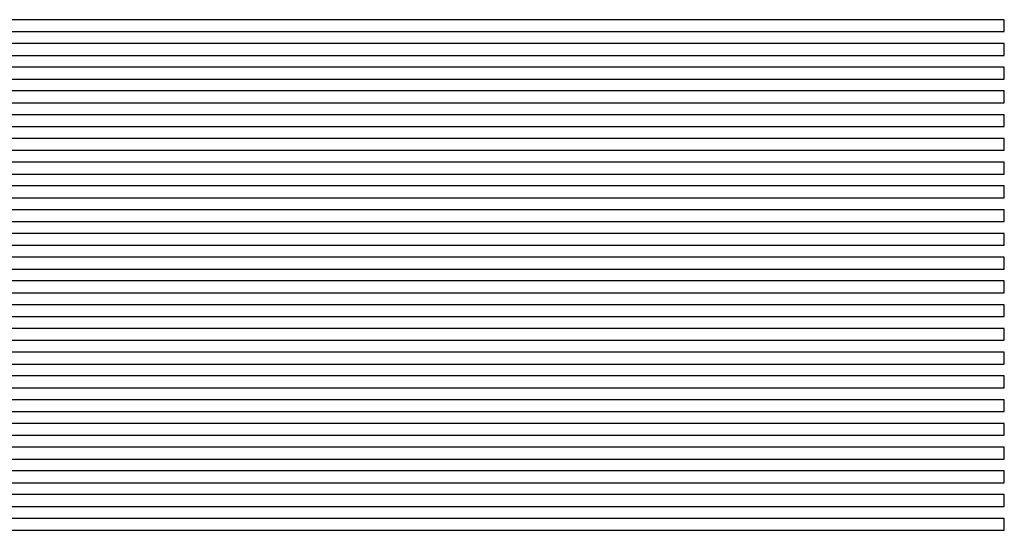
# Model space of a CAD drawing. Extents: x -4 to 4.3, y -2 to 2.5.
# Tile 81 of 108: x 3.26 to 4.3, y -2 to -1.46. Entities that reach past the tile are written whole.
import ezdxf

# ---------------------------------------------------------------- set-up
doc = ezdxf.new("R2010")
doc.units = 0

msp = doc.modelspace()

# ---------------------------------------------------------------- linework, layer by layer
at = {"layer": 'Default', "color": 72, "linetype": 'CONTINUOUS'}
for p, q in [((3.284391, -1.46246, -0.106199), (3.253354, -1.46246, -0.105353)), ((3.300016, -1.46246, -0.10879), (3.284391, -1.46246, -0.106199)), ((3.331219, -1.46246, -0.108787), (3.300016, -1.46246, -0.10879)), ((3.362379, -1.46246, -0.105895), (3.331219, -1.46246, -0.108787)), ((3.393531, -1.46246, -0.105931), (3.362379, -1.46246, -0.105895)), ((3.409156, -1.46246, -0.104172), (3.393531, -1.46246, -0.105931)), ((3.424753, -1.46246, -0.104128), (3.409156, -1.46246, -0.104172)), ((3.440378, -1.46246, -0.103194), (3.424753, -1.46246, -0.104128)), ((3.471627, -1.46246, -0.103), (3.440378, -1.46246, -0.103194)), ((4.300752, -1.46246, -0.103), (3.471627, -1.46246, -0.103)), ((4.300752, -1.47496, -0.103), (4.300752, -1.46246, -0.103)), ((3.232513, -1.47496, -0.103), (3.279385, -1.47496, -0.103324)), ((3.279385, -1.47496, -0.103324), (3.29501, -1.47496, -0.10456)), ((3.29501, -1.47496, -0.10456), (3.341836, -1.47496, -0.104634)), ((3.341836, -1.47496, -0.104634), (3.357461, -1.47496, -0.103408)), ((3.357461, -1.47496, -0.103408), (4.300752, -1.47496, -0.103)), ((3.362252, -1.48746, -0.103), (2.237252, -1.48746, -0.103)), ((4.300752, -1.48746, -0.103), (3.362252, -1.48746, -0.103)), ((4.300752, -1.49996, -0.103), (4.300752, -1.48746, -0.103)), ((2.243377, -1.49996, -0.103173), (4.300752, -1.49996, -0.103)), ((4.300752, -1.51246, -0.103), (2.268502, -1.51246, -0.103)), ((4.300752, -1.52496, -0.103), (4.300752, -1.51246, -0.103)), ((2.258239, -1.52496, -0.103209), (4.300752, -1.52496, -0.103)), ((4.300752, -1.53746, -0.103), (2.284127, -1.53746, -0.103)), ((4.300752, -1.54996, -0.103), (4.300752, -1.53746, -0.103)), ((2.276983, -1.54996, -0.103), (4.300752, -1.54996, -0.103)), ((4.300752, -1.56246, -0.103), (2.284127, -1.56246, -0.103)), ((4.300752, -1.57496, -0.103), (4.300752, -1.56246, -0.103)), ((2.283704, -1.57496, -0.103), (4.300752, -1.57496, -0.103)), ((4.300752, -1.58746, -0.103), (2.284127, -1.58746, -0.103)), ((4.300752, -1.59996, -0.103), (4.300752, -1.58746, -0.103)), ((2.285926, -1.59996, -0.103), (4.300752, -1.59996, -0.103)), ((4.300752, -1.61246, -0.103), (2.299752, -1.61246, -0.103)), ((4.300752, -1.62496, -0.103), (4.300752, -1.61246, -0.103)), ((2.286783, -1.62496, -0.103), (4.300752, -1.62496, -0.103)), ((4.300752, -1.63746, -0.103), (2.299752, -1.63746, -0.103)), ((4.300752, -1.64996, -0.103), (4.300752, -1.63746, -0.103)), ((2.280373, -1.64996, -0.103318), (4.300752, -1.64996, -0.103)), ((4.300752, -1.66246, -0.103), (2.284127, -1.66246, -0.103)), ((4.300752, -1.67496, -0.103), (4.300752, -1.66246, -0.103)), ((2.24255, -1.67496, -0.103719), (4.300752, -1.67496, -0.103)), ((4.300752, -1.68746, -0.103), (2.252877, -1.68746, -0.103)), ((4.300752, -1.69996, -0.103), (4.300752, -1.68746, -0.103)), ((2.103905, -1.69996, -0.103387), (4.300752, -1.69996, -0.103)), ((4.300752, -1.71246, -0.103), (-0.293998, -1.71246, -0.103)), ((4.300752, -1.72496, -0.103), (4.300752, -1.71246, -0.103)), ((-0.390479, -1.72496, -0.103549), (4.300752, -1.72496, -0.103)), ((4.300752, -1.73746, -0.103), (-0.387748, -1.73746, -0.103)), ((4.300752, -1.74996, -0.103), (4.300752, -1.73746, -0.103)), ((-0.452141, -1.74996, -0.103038), (4.300752, -1.74996, -0.103)), ((4.300752, -1.76246, -0.103), (-4, -1.76246, -0.103)), ((4.300752, -1.77496, -0.103), (4.300752, -1.76246, -0.103)), ((-4, -1.77496, -0.103), (4.300752, -1.77496, -0.103)), ((4.300752, -1.78746, -0.103), (-4, -1.78746, -0.103)), ((4.300752, -1.79996, -0.103), (4.300752, -1.78746, -0.103)), ((-4, -1.79996, -0.103), (4.300752, -1.79996, -0.103)), ((4.300752, -1.81246, -0.103), (-4, -1.81246, -0.103)), ((4.300752, -1.82496, -0.103), (4.300752, -1.81246, -0.103)), ((-4, -1.82496, -0.103), (4.300752, -1.82496, -0.103)), ((4.300752, -1.83746, -0.103), (-4, -1.83746, -0.103)), ((4.300752, -1.84996, -0.103), (4.300752, -1.83746, -0.103)), ((-4, -1.84996, -0.103), (4.300752, -1.84996, -0.103)), ((4.300752, -1.86246, -0.103), (-4, -1.86246, -0.103)), ((4.300752, -1.87496, -0.103), (4.300752, -1.86246, -0.103)), ((-4, -1.87496, -0.103), (4.300752, -1.87496, -0.103)), ((4.300752, -1.88746, -0.103), (-4, -1.88746, -0.103)), ((4.300752, -1.89996, -0.103), (4.300752, -1.88746, -0.103)), ((-4, -1.89996, -0.103), (4.300752, -1.89996, -0.103)), ((4.300752, -1.91246, -0.103), (-4, -1.91246, -0.103)), ((4.300752, -1.92496, -0.103), (4.300752, -1.91246, -0.103)), ((-4, -1.92496, -0.103), (4.300752, -1.92496, -0.103)), ((4.300752, -1.93746, -0.103), (-4, -1.93746, -0.103)), ((4.300752, -1.94996, -0.103), (4.300752, -1.93746, -0.103)), ((-4, -1.94996, -0.103), (4.300752, -1.94996, -0.103)), ((4.300752, -1.96246, -0.103), (-4, -1.96246, -0.103)), ((4.300752, -1.97496, -0.103), (4.300752, -1.96246, -0.103)), ((-4, -1.97496, -0.103), (4.300752, -1.97496, -0.103)), ((4.300752, -1.98746, -0.103), (-4, -1.98746, -0.103)), ((4.300752, -1.99996, -0.103), (4.300752, -1.98746, -0.103)), ((-4, -1.99996, -0.103), (4.300752, -1.99996, -0.103))]:
    msp.add_line(p, q, dxfattribs=at)

doc.saveas('drawing.dxf')
